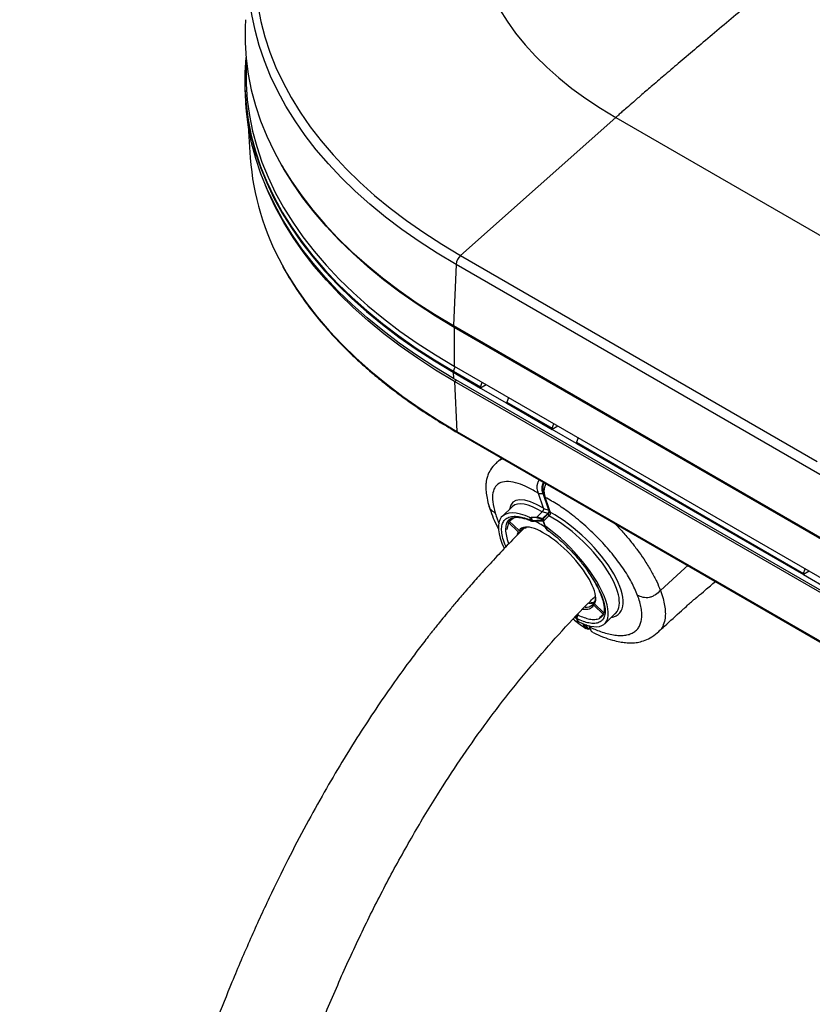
# Model space of a CAD drawing. Header units: millimetres. Extents: x 1588 to 4263, y 172 to 3488.
# Tile 38 of 46: x 1588 to 1866, y 2898 to 3243. Entities that reach past the tile are written whole.
import ezdxf

# ---------------------------------------------------------------- set-up
doc = ezdxf.new("R2010")
doc.units = ezdxf.units.MM
doc.header["$LTSCALE"] = 13

msp = doc.modelspace()

# ---------------------------------------------------------------- linework, layer by layer
at = {"color": 7, "linetype": 'Continuous', "lineweight": 25}
for p, q in [((1667.8, 3228.86), (1667.8, 3223.02)), ((1667.51, 3226.83), (1667.49, 3226.44)), ((1667.49, 3215.77), (1667.63, 3213.6)), ((1797.23, 3208.56), (1742.88, 3160.21)), ((1797.23, 3208.56), (2051.78, 3061.61)), ((1668.52, 3205.65), (1669.24, 3194.41)), ((1680.2, 3191.86), (1680.63, 3191.12)), ((1742.88, 3160.21), (1867.77, 3088.11)), ((1741.31, 3157.07), (1740.37, 3135.7)), ((1995.87, 3010.12), (1741.31, 3157.07)), ((1740.37, 3135.7), (1994.93, 2988.75)), ((1740.68, 3135.07), (1740.37, 3135.7)), ((1995.24, 2988.12), (1740.68, 3135.07)), ((1740.68, 3135.07), (1740.68, 3121.43)), ((1740.36, 3119.73), (1740.94, 3121.29)), ((1740.68, 3121.43), (1995.24, 2974.48)), ((1740.36, 3119.73), (1740.34, 3119.33)), ((1740.34, 3119.33), (1740.44, 3117.21)), ((1740.34, 3119.33), (1749.87, 3113.83)), ((1740.36, 3119.73), (1749.89, 3114.23)), ((1995, 2970.26), (1740.44, 3117.21)), ((1740.77, 3116.17), (1741.5, 3116.6)), ((1995.33, 2969.22), (1740.77, 3116.17)), ((1740.77, 3116.17), (1741.59, 3098.64)), ((1751.87, 3114.98), (1749.87, 3113.82)), ((1749.88, 3114.16), (1749.87, 3113.82)), ((1749.88, 3114.16), (1749.87, 3113.83)), ((1749.87, 3113.83), (1749.87, 3113.82)), ((1749.87, 3113.82), (1759.1, 3108.5)), ((1749.89, 3114.23), (1749.88, 3114.16)), ((1749.89, 3114.23), (1750.44, 3115.8)), ((1759.72, 3110.45), (1759.12, 3108.9)), ((1759.1, 3108.5), (1759.12, 3108.9)), ((1759.1, 3108.5), (1774.99, 3099.33)), ((1759.12, 3108.9), (1775, 3099.74)), ((1776.98, 3100.48), (1774.99, 3099.33)), ((1774.99, 3099.33), (1775, 3099.74)), ((1783.48, 3094.42), (1774.99, 3099.33)), ((1775, 3099.74), (1775.56, 3101.3)), ((1741.59, 3098.64), (1996.14, 2951.69)), ((1741.79, 3098.22), (1996.35, 2951.27)), ((1784.1, 3096.37), (1783.5, 3094.83)), ((1783.5, 3094.83), (1783.48, 3094.42)), ((1783.48, 3094.42), (1863.01, 3048.51)), ((1783.5, 3094.83), (1863.02, 3048.92)), ((1757.22, 3089.32), (1755.78, 3087.98)), ((1769.77, 3079.76), (1769.93, 3080.53)), ((1770.15, 3081.16), (1770.42, 3081.69)), ((1772.29, 3079.16), (1772.14, 3078.4)), ((1772.79, 3080.33), (1772.52, 3079.79)), ((1770.17, 3076.92), (1771.82, 3076.85)), ((1771.94, 3071.74), (1770.17, 3076.92)), ((1773.81, 3071.01), (1771.82, 3076.85)), ((1772, 3076.75), (1773.99, 3070.91)), ((1772.54, 3075.55), (1772.01, 3076.74)), ((1772.01, 3076.74), (1774, 3070.9)), ((1774.3, 3070.38), (1772.54, 3075.55)), ((1761.11, 3072.39), (1757.44, 3068.88)), ((1771.94, 3071.74), (1771.95, 3071.67)), ((1759.96, 3067.19), (1761.78, 3068.59)), ((1759.96, 3067.19), (1761.24, 3068.41)), ((1767.51, 3067.54), (1767.17, 3068.54)), ((1767.61, 3068.47), (1767.96, 3067.43)), ((1771.64, 3067.79), (1769.13, 3068.55)), ((1771.49, 3070.45), (1769.66, 3068.7)), ((1769.66, 3068.7), (1771.58, 3068.12)), ((1771.56, 3070.54), (1771.49, 3070.45)), ((1773.42, 3069.88), (1771.56, 3070.54)), ((1771.58, 3068.12), (1773.42, 3069.88)), ((1773.57, 3069.76), (1771.73, 3068)), ((1773.61, 3069.78), (1771.76, 3068.01)), ((1771.95, 3071.67), (1773.81, 3071.01)), ((1773.85, 3069.09), (1772.02, 3067.34)), ((1773.94, 3069.17), (1773.61, 3069.78)), ((1773.85, 3069.09), (1773.94, 3069.17)), ((1773.99, 3070.91), (1774, 3070.9)), ((1774, 3070.9), (1774.33, 3070.29)), ((1774.33, 3070.29), (1774.3, 3070.38)), ((1759.68, 3066.72), (1759.09, 3064.3)), ((1759.68, 3066.72), (1760.07, 3067.09)), ((1763.07, 3063.43), (1759.68, 3066.72)), ((1759.89, 3067.66), (1759.81, 3067.6)), ((1763.35, 3063.9), (1759.96, 3067.19)), ((1765.39, 3065.15), (1764.06, 3063.88)), ((1767.77, 3067.27), (1767.79, 3067.26)), ((1771.65, 3067.85), (1771.63, 3067.84)), ((1771.64, 3067.79), (1771.71, 3067.6)), ((1771.66, 3067.73), (1771.74, 3067.5)), ((1771.98, 3066.91), (1771.66, 3067.73)), ((1771.71, 3067.6), (1771.71, 3067.58)), ((1771.74, 3067.5), (1771.75, 3067.48)), ((1771.74, 3067.5), (1771.75, 3067.48)), ((1771.76, 3068.01), (1772.02, 3067.34)), ((1772.78, 3064.65), (1772.42, 3065.69)), ((1772.7, 3065.34), (1773.04, 3064.35)), ((1773.04, 3064.35), (1773.74, 3063.8)), ((1773.15, 3064.16), (1773.14, 3064.17)), ((1773.14, 3064.15), (1773.81, 3063.68)), ((1865.01, 3049.66), (1863.01, 3048.51)), ((1863.02, 3048.92), (1863.01, 3048.51)), ((1863.01, 3048.51), (1872.23, 3043.19)), ((1863.02, 3048.92), (1863.58, 3050.49)), ((1789.66, 3038.61), (1789.51, 3038.46)), ((1789.53, 3037.78), (1792.92, 3034.49)), ((1789.81, 3038.25), (1793.07, 3035.1)), ((1783.24, 3033.87), (1783.44, 3033.31)), ((1783.47, 3033.3), (1783.25, 3033.88)), ((1784.02, 3034.48), (1784.07, 3034.33)), ((1792.92, 3034.49), (1791.52, 3033.39)), ((1792.33, 3033.82), (1792.4, 3033.87)), ((1793.4, 3031.31), (1797.07, 3034.83)), ((1782.95, 3033.57), (1783.49, 3033.17)), ((1783.81, 3032.28), (1783.47, 3033.3)), ((1783.72, 3033), (1784.06, 3032.03)), ((1788, 3030.22), (1787.77, 3030.72)), ((1788, 3030.22), (1787.87, 3030.59)), ((1787.31, 3029.43), (1786.86, 3029.6)), ((1787.8, 3029.43), (1788.12, 3029.47)), ((1788.04, 3030), (1788.15, 3029.84)), ((1788.11, 3029.82), (1788.31, 3029.39))]:
    msp.add_line(p, q, dxfattribs=at)
at = {"color": 7, "linetype": 'Continuous', "lineweight": 25, "flags": 128}
for points in [[(1670.92, 3258.58), (1671.24, 3253.11), (1671.91, 3247.65), (1672.96, 3242.21), (1674.36, 3236.8), (1676.13, 3231.42), (1678.25, 3226.08), (1680.73, 3220.8), (1683.56, 3215.58), (1686.74, 3210.42), (1690.26, 3205.34), (1694.11, 3200.34), (1698.3, 3195.43), (1702.81, 3190.61), (1707.64, 3185.9), (1712.79, 3181.3), (1718.23, 3176.82), (1723.97, 3172.47), (1730, 3168.24), (1736.3, 3164.16), (1742.88, 3160.21)], [(1741.31, 3157.07), (1734.73, 3161.02), (1728.41, 3165.12), (1722.36, 3169.35), (1716.6, 3173.71), (1711.14, 3178.19), (1705.97, 3182.8), (1701.12, 3187.51), (1696.58, 3192.33), (1692.37, 3197.24), (1688.48, 3202.25), (1684.93, 3207.33), (1681.72, 3212.49), (1678.85, 3217.72), (1676.34, 3223.01), (1674.17, 3228.35), (1672.36, 3233.73), (1670.91, 3239.15), (1669.82, 3244.6), (1669.1, 3250.07), (1668.93, 3251.91)], [(1756.51, 3246.52), (1759.16, 3242.28), (1762.15, 3238.12), (1765.46, 3234.04), (1769.1, 3230.06), (1773.06, 3226.18), (1777.31, 3222.4), (1781.87, 3218.75), (1786.72, 3215.22), (1791.84, 3211.82), (1797.23, 3208.56)], [(1667.52, 3242.8), (1667.4, 3240.22), (1667.4, 3234.71), (1667.76, 3229.2), (1668.49, 3223.7), (1669.59, 3218.23), (1671.05, 3212.78), (1672.86, 3207.37), (1675.04, 3202), (1677.57, 3196.68), (1680.45, 3191.42), (1683.68, 3186.24), (1687.25, 3181.12), (1691.16, 3176.09), (1695.4, 3171.15), (1699.96, 3166.31), (1704.84, 3161.57), (1710.03, 3156.94), (1715.52, 3152.43), (1721.31, 3148.04), (1727.39, 3143.79), (1733.75, 3139.68), (1740.37, 3135.7)], [(1667.73, 3229.53), (1667.39, 3224.26), (1667.39, 3218.74), (1667.75, 3213.23), (1668.48, 3207.74), (1669.58, 3202.26), (1671.04, 3196.81), (1672.86, 3191.4), (1675.03, 3186.03), (1677.56, 3180.71), (1680.44, 3175.46), (1683.67, 3170.27), (1687.24, 3165.15), (1691.15, 3160.12), (1695.39, 3155.18), (1699.95, 3150.34), (1704.83, 3145.6), (1710.02, 3140.97), (1715.52, 3136.46), (1721.31, 3132.08), (1727.38, 3127.82), (1733.74, 3123.71), (1740.36, 3119.73)], [(1667.49, 3226.44), (1667.36, 3223.86), (1667.36, 3218.35), (1667.73, 3212.84), (1668.46, 3207.34), (1669.55, 3201.86), (1671.01, 3196.41), (1672.83, 3191), (1675.01, 3185.63), (1677.54, 3180.31), (1680.42, 3175.06), (1683.65, 3169.87), (1687.22, 3164.75), (1691.13, 3159.72), (1695.36, 3154.78), (1699.93, 3149.93), (1704.81, 3145.19), (1710, 3140.57), (1715.5, 3136.05), (1721.29, 3131.67), (1727.36, 3127.42), (1733.72, 3123.3), (1740.34, 3119.33)], [(1667.8, 3223.02), (1667.84, 3220.26), (1668.21, 3214.76), (1668.94, 3209.28), (1670.03, 3203.81), (1671.49, 3198.37), (1673.3, 3192.97), (1675.47, 3187.61), (1678, 3182.3), (1680.88, 3177.06), (1684.1, 3171.88), (1687.66, 3166.77), (1691.56, 3161.75), (1695.79, 3156.82), (1700.35, 3151.98), (1705.22, 3147.25), (1710.4, 3142.63), (1715.89, 3138.13), (1721.66, 3133.75), (1727.73, 3129.51), (1734.07, 3125.4), (1740.68, 3121.43)], [(1740.44, 3117.21), (1733.82, 3121.18), (1727.47, 3125.3), (1721.4, 3129.55), (1715.61, 3133.93), (1710.12, 3138.44), (1704.93, 3143.06), (1700.05, 3147.8), (1695.49, 3152.64), (1691.25, 3157.58), (1687.35, 3162.61), (1683.78, 3167.72), (1680.55, 3172.91), (1677.67, 3178.16), (1675.14, 3183.48), (1672.97, 3188.84), (1671.15, 3194.25), (1669.69, 3199.7), (1668.6, 3205.18), (1667.87, 3210.67), (1667.63, 3213.6)], [(1740.68, 3135.07), (1734.07, 3139.04), (1727.73, 3143.14), (1721.67, 3147.39), (1715.89, 3151.77), (1710.4, 3156.27), (1705.22, 3160.89), (1700.35, 3165.62), (1695.79, 3170.45), (1691.56, 3175.39), (1687.66, 3180.41), (1684.1, 3185.51), (1680.88, 3190.69), (1680.63, 3191.12)], [(1740.77, 3116.17), (1734.16, 3120.14), (1727.82, 3124.24), (1721.76, 3128.49), (1715.98, 3132.86), (1710.5, 3137.36), (1705.32, 3141.98), (1700.45, 3146.71), (1695.9, 3151.54), (1691.67, 3156.47), (1687.77, 3161.49), (1684.21, 3166.59), (1680.99, 3171.77), (1678.11, 3177.01), (1675.59, 3182.32), (1674.57, 3184.71)], [(1680.37, 3157.02), (1682.08, 3153.98), (1685.29, 3148.82), (1688.84, 3143.74), (1692.71, 3138.75), (1696.92, 3133.84), (1701.45, 3129.03), (1706.3, 3124.33), (1711.46, 3119.73), (1716.91, 3115.25), (1722.66, 3110.9), (1728.7, 3106.67), (1735.01, 3102.58), (1741.59, 3098.64)], [(1772.11, 3080.65), (1771.85, 3080.14), (1771.64, 3079.28), (1771.64, 3078.17), (1771.87, 3077.16), (1772.01, 3076.74), (1772.01, 3076.74), (1772.01, 3076.74)], [(1812.88, 3042.94), (1821.44, 3050.76), (1822.45, 3051.66)]]:
    msp.add_lwpolyline(points, dxfattribs=at)
at = {"color": 7, "linetype": 'Continuous', "lineweight": 25}
for centre, radius, start, end in [((1759.56, 3200.94), 90.55, 184.1371, 209.0145), ((1746.06, 3156.67), 4.76, 131.8966, 175.1274), ((1742.06, 3098.62), 0.48, 177.4792, 235.285), ((1773.01, 3069.42), 0.618, 30.3799, 47.5188), ((1773.6, 3069.73), 0.0485, 81.528, 130.0142), ((1773.83, 3071.35), 0.335, 267.4508, 292.1653), ((1767.96, 3068.4), 0.971, 242.2697, 270.3364), ((1767.99, 3067.75), 0.527, 203.5798, 245.7453), ((1768.17, 3068.19), 1, 246.8776, 275.0869), ((1768.3, 3067.54), 0.351, 199.096, 263.6863), ((1771.89, 3067.81), 0.242, 121.9689, 197.8229), ((1771.9, 3067.82), 0.254, 133.7466, 198.8274), ((1771.76, 3067.96), 0.0485, 81.528, 130.0142), ((1773.33, 3064.86), 0.594, 201.0396, 240.1256), ((1773.72, 3064.98), 1, 199.9362, 234.3357), ((1773.29, 3064.38), 0.258, 186.5171, 232.9251), ((1784.34, 3033.48), 0.894, 107.7087, 191.6142), ((1784.91, 3033.4), 1.25, 132.0858, 198.8901), ((1784.02, 3033.51), 0.594, 201.0396, 240.1256), ((1786.45, 3031.26), 0.328, 268.3542, 298.1032)]:
    msp.add_arc(centre, radius, start, end, dxfattribs=at)
for centre, major_axis, ratio, start_param, end_param in [((1779.05, 3053.52), (-17.83, 20.31), 0.337248, 5.460854, 6.565042), ((1778.34, 3052.9), (-17.14, 19.58), 0.336043, 5.461791, 6.298213), ((1775.66, 3050.33), (-18.26, 18.52), 0.378069, 5.527747, 7.113559), ((1777.12, 3051.72), (29.56, -5.11), 0.543333, 1.936656, 1.990458), ((1772.84, 3070.51), (0.944, 0.555), 0.773482, 4.883624, 6.216508), ((1773.2, 3070.3), (0.656, 0.817), 0.622072, 4.565931, 5.898815), ((1778.34, 3052.9), (18.86, -17.93), 0.39874, 0.007189, 2.157579), ((1778.98, 3053.56), (19.55, -18.65), 0.397633, 5.997822, 8.441977), ((1776.58, 3051.08), (-12.82, 13.35), 0.351915, 5.997036, 6.383388), ((1776.58, 3051.08), (-12.82, 13.35), 0.351915, 3.433769, 5.997036), ((1776.58, 3051.08), (-16.11, 16.77), 0.351915, 5.295111, 5.548519), ((1771.54, 3068.02), (-0.068, 0.284), 0.213265, 3.935761, 4.991875), ((1771.86, 3067.93), (0.183, 0.197), 0.673618, 2.540278, 2.794081), ((1777.12, 3051.72), (-9.56, 26.84), 0.010713, 5.255868, 5.30967), ((1775.66, 3050.33), (-17.7, 19.04), 0.357918, 2.396989, 5.236609), ((1776.3, 3050.61), (-12.77, 13.39), 0.384208, 0.102561, 0.250461), ((1776.93, 3051.41), (-12.47, 12.98), 0.351459, 0.011091, 0.100665), ((1776.93, 3051.41), (-12.47, 12.98), 0.351459, 6.282508, 6.294276), ((1776.3, 3050.61), (-12.77, 13.39), 0.384208, 2.693504, 3.243195), ((1776.64, 3050.93), (-12.42, 13.03), 0.384663, 2.78019, 3.142355), ((1777.97, 3052.21), (-12.47, 12.98), 0.351459, 2.760741, 3.019243), ((1776.64, 3050.93), (-12.42, 13.03), 0.384663, 3.142355, 3.154598), ((1776.58, 3051.08), (-12.82, 13.35), 0.351915, 3.242754, 3.433769), ((1778.34, 3052.9), (18.86, -17.93), 0.39874, 6.264375, 6.290374), ((1777.12, 3051.72), (-9.56, 26.84), 0.010713, 2.32309, 2.376893)]:
    msp.add_ellipse(centre, major_axis=major_axis, ratio=ratio, start_param=start_param, end_param=end_param, dxfattribs=at)
for points, knots in [([(1885.01, 3281.35), (1882.74, 3279.61), (1877.94, 3275.94), (1870.44, 3270.01), (1862.37, 3263.51), (1853.95, 3256.63), (1845.94, 3250.01), (1838.55, 3243.85), (1831.94, 3238.3), (1825.71, 3233.04), (1819.98, 3228.18), (1814.85, 3223.81), (1810.39, 3219.99), (1806.65, 3216.78), (1803.63, 3214.17), (1801.3, 3212.14), (1799.56, 3210.62), (1798.27, 3209.49), (1797.54, 3208.84), (1797.23, 3208.56)], [0, 0, 0, 0, 0.076775, 0.162286, 0.25463, 0.351294, 0.449321, 0.528012, 0.603964, 0.67562, 0.741475, 0.800473, 0.85173, 0.894602, 0.929062, 0.955524, 0.974908, 0.989021, 1, 1, 1, 1]), ([(1680.45, 3156.76), (1680.46, 3156.74), (1681.3, 3155.08), (1683.25, 3151.83), (1686.33, 3147.02), (1689.74, 3142.29), (1693.42, 3137.63), (1697.4, 3133.05), (1701.65, 3128.55), (1706.18, 3124.15), (1710.98, 3119.84), (1716.04, 3115.63), (1721.36, 3111.54), (1726.93, 3107.55), (1732.74, 3103.69), (1737.73, 3100.59), (1740.8, 3098.8), (1741.79, 3098.22)], [0, 0, 0, 0, 0.000877, 0.074894, 0.14894, 0.223011, 0.297106, 0.371221, 0.445354, 0.5195, 0.593658, 0.667825, 0.741997, 0.816174, 0.890354, 0.964535, 1, 1, 1, 1]), ([(1755.77, 3087.98), (1755.78, 3087.99), (1755.93, 3088.15), (1756.27, 3088.4), (1756.79, 3088.73), (1757.24, 3088.96), (1757.55, 3089.05), (1757.64, 3089.08)], [0, 0, 0, 0, 0.021491, 0.303913, 0.590297, 0.880643, 1, 1, 1, 1]), ([(1755.76, 3087.98), (1755.04, 3087.25), (1753.75, 3085.95), (1752.59, 3083.86), (1752.06, 3082.2), (1751.83, 3080.91), (1751.71, 3079.42), (1751.78, 3077.53), (1752.11, 3075.16), (1752.62, 3073.32), (1752.89, 3072.33)], [0, 0, 0, 0, 0.159648, 0.286241, 0.381911, 0.462454, 0.563905, 0.687262, 0.832323, 1, 1, 1, 1]), ([(1770.17, 3076.92), (1768.9, 3077.67), (1766.34, 3079.17), (1762.77, 3080.6), (1759.54, 3081.25), (1756.88, 3080.9), (1755.03, 3079.56), (1754.07, 3077.24), (1753.96, 3074.11), (1754.65, 3071.4), (1755, 3070.05)], [0, 0, 0, 0, 0.112984, 0.225828, 0.355082, 0.483767, 0.613202, 0.741833, 0.871066, 1, 1, 1, 1]), ([(1769.74, 3078.9), (1769.73, 3079.04), (1769.73, 3079.32), (1769.76, 3079.62), (1769.77, 3079.76)], [0, 0, 0, 0, 0.51186, 1, 1, 1, 1]), ([(1770.17, 3076.92), (1769.99, 3077.47), (1769.79, 3078.09), (1769.74, 3078.82), (1769.74, 3078.9)], [0, 0, 0, 0, 0.896534, 1, 1, 1, 1]), ([(1769.93, 3080.53), (1769.96, 3080.63), (1770.02, 3080.84), (1770.11, 3081.05), (1770.15, 3081.16)], [0, 0, 0, 0, 0.498602, 1, 1, 1, 1]), ([(1771.82, 3076.85), (1771.82, 3076.85), (1771.67, 3077.3), (1771.42, 3078.05), (1771.39, 3079.25), (1771.59, 3080.16), (1771.85, 3080.62), (1771.95, 3080.81)], [0, 0, 0, 0, 0.000012, 0.414713, 0.684, 0.873166, 1, 1, 1, 1]), ([(1772.52, 3079.79), (1772.48, 3079.68), (1772.39, 3079.47), (1772.33, 3079.26), (1772.29, 3079.16)], [0, 0, 0, 0, 0.501399, 1, 1, 1, 1]), ([(1772.14, 3078.4), (1772.12, 3078.25), (1772.09, 3077.95), (1772.1, 3077.68), (1772.1, 3077.53)], [0, 0, 0, 0, 0.488121, 1, 1, 1, 1]), ([(1772.1, 3077.53), (1772.11, 3077.46), (1772.15, 3076.72), (1772.36, 3076.1), (1772.54, 3075.55)], [0, 0, 0, 0, 0.103117, 1, 1, 1, 1]), ([(1804.89, 3041.24), (1804.24, 3042.77), (1802.92, 3045.84), (1799.82, 3050.83), (1796.03, 3055.89), (1791.62, 3060.85), (1786.74, 3065.55), (1781.81, 3069.61), (1777.01, 3073.02), (1774.03, 3074.71), (1772.54, 3075.55)], [0, 0, 0, 0, 0.128934, 0.258167, 0.386798, 0.516233, 0.644918, 0.774172, 0.887013, 1, 1, 1, 1]), ([(1752.89, 3072.33), (1753.25, 3071.26), (1753.94, 3069.22), (1755.09, 3066.58), (1755.89, 3065.04), (1756.13, 3064.58)], [0, 0, 0, 0, 0.436435, 0.832184, 1, 1, 1, 1]), ([(1755, 3070.05), (1754.46, 3070.44), (1753.66, 3071.03), (1753.01, 3071.87), (1752.94, 3072.25), (1752.93, 3072.34)], [0, 0, 0, 0, 0.613333, 0.915424, 1, 1, 1, 1]), ([(1755, 3070.05), (1755.24, 3069.29), (1755.61, 3068.14), (1756.16, 3066.88), (1756.35, 3066.44)], [0, 0, 0, 0, 0.65434, 1, 1, 1, 1]), ([(1758.79, 3058.26), (1758.65, 3058.57), (1758.05, 3059.84), (1757.49, 3061.84), (1757.16, 3064.16), (1757.38, 3066.07), (1758.12, 3067.54), (1759.36, 3068.52), (1761.06, 3068.98), (1763.06, 3068.91), (1765.22, 3068.43), (1766.75, 3067.84), (1767.51, 3067.54)], [0, 0, 0, 0, 0.035244, 0.146462, 0.25768, 0.368897, 0.48013, 0.591362, 0.702614, 0.813866, 0.906933, 1, 1, 1, 1]), ([(1759.81, 3067.64), (1759.83, 3067.67), (1760.04, 3067.94), (1760.55, 3068.23), (1761.47, 3068.52), (1762.6, 3068.61), (1763.94, 3068.49), (1765.46, 3068.12), (1766.75, 3067.71), (1767.57, 3067.34), (1767.79, 3067.24)], [0, 0, 0, 0, 0.023866, 0.196106, 0.341851, 0.497025, 0.647867, 0.796435, 0.945091, 1, 1, 1, 1]), ([(1767.17, 3068.54), (1767.25, 3068.51), (1767.38, 3068.47), (1767.55, 3068.47), (1767.61, 3068.47)], [0, 0, 0, 0, 0.634959, 1, 1, 1, 1]), ([(1769.13, 3068.55), (1769.24, 3068.56), (1769.39, 3068.57), (1769.56, 3068.63), (1769.63, 3068.67), (1769.65, 3068.7), (1769.66, 3068.7)], [0, 0, 0, 0, 0.585744, 0.800254, 0.957156, 1, 1, 1, 1]), ([(1771.95, 3071.67), (1771.95, 3071.66), (1771.95, 3071.58), (1771.93, 3071.4), (1771.85, 3071.11), (1771.72, 3070.81), (1771.61, 3070.63), (1771.56, 3070.54)], [0, 0, 0, 0, 0.047529, 0.282199, 0.516946, 0.758648, 1, 1, 1, 1]), ([(1773.94, 3069.17), (1773.96, 3069.18), (1774.05, 3069.26), (1774.2, 3069.43), (1774.34, 3069.72), (1774.4, 3070.02), (1774.35, 3070.2), (1774.33, 3070.29)], [0, 0, 0, 0, 0.042433, 0.27632, 0.512292, 0.756341, 1, 1, 1, 1]), ([(1765.28, 3064.85), (1764.48, 3064.08), (1762.05, 3061.7), (1758.03, 3057.49), (1753.31, 3052.45), (1748.93, 3047.6), (1745.06, 3043.2), (1741.77, 3039.35), (1739.03, 3036.08), (1736.84, 3033.41), (1735.21, 3031.39), (1734.04, 3029.93), (1733.04, 3028.67), (1731.84, 3027.14), (1730.29, 3025.16), (1728.52, 3022.86), (1726.69, 3020.44), (1723.49, 3016.15), (1718.95, 3009.85), (1713.11, 3001.37), (1707.21, 2992.36), (1701.18, 2982.66), (1694.98, 2972.12), (1688.64, 2960.7), (1682.2, 2948.37), (1675.68, 2935.07), (1669.14, 2920.78), (1663, 2906.39), (1657.25, 2891.98), (1651.89, 2877.64), (1646.61, 2862.51), (1641.42, 2846.57), (1636.36, 2829.81), (1631.24, 2811.49), (1626.24, 2791.95), (1621.5, 2771.63), (1617.27, 2751.69), (1613.51, 2732.23), (1610.18, 2713.31), (1607.07, 2693.92), (1604.21, 2674.2), (1601.62, 2654.28), (1599.42, 2635.33), (1597.69, 2618.73), (1596.34, 2604.34), (1595.27, 2592.05), (1594.34, 2580.39), (1593.53, 2569.38), (1592.83, 2559.03), (1592.26, 2549.85), (1591.8, 2541.85), (1591.44, 2535.06), (1591.13, 2529.02), (1590.88, 2523.75), (1590.67, 2519.24), (1590.51, 2515.4), (1590.37, 2512), (1590.22, 2508.44), (1590.06, 2504.22), (1589.87, 2498.97), (1589.66, 2492.65), (1589.44, 2485.28), (1589.21, 2476.85), (1588.99, 2467.36), (1588.8, 2456.8), (1588.65, 2445.71), (1588.54, 2434.2), (1588.49, 2422.69), (1588.49, 2411.11), (1588.54, 2399.81), (1588.64, 2388.86), (1588.77, 2378.25), (1588.94, 2368.01), (1589.17, 2356.34), (1589.48, 2343.49), (1589.88, 2329.49), (1590.32, 2316.4), (1590.78, 2304.16), (1591.24, 2292.8), (1591.71, 2282.3), (1592.17, 2272.44), (1592.66, 2262.72), (1593.25, 2251.61), (1593.97, 2238.85), (1594.84, 2224.35), (1595.78, 2209.69), (1596.78, 2194.93), (1597.85, 2180.11), (1599.01, 2164.7), (1600.28, 2148.71), (1601.66, 2132.15), (1603.76, 2108.01), (1606.68, 2076.72), (1610.53, 2038.73), (1614.57, 2001.48), (1618.79, 1965.01), (1623.13, 1929.34), (1627.85, 1892.3), (1633.04, 1853.41), (1638.77, 1812.21), (1644.81, 1770.45), (1650.52, 1732.32), (1655.79, 1697.99), (1660.59, 1667.37), (1665.58, 1636.07), (1670.81, 1603.79), (1675.88, 1572.97), (1680.73, 1543.85), (1685.28, 1516.69), (1689.92, 1489.24), (1694.58, 1461.79), (1698.82, 1436.57), (1702.74, 1413.32), (1706.28, 1392.18), (1709.74, 1371.45), (1713.08, 1351.16), (1716.31, 1331.36), (1719.4, 1312.05), (1722.1, 1294.79), (1724.45, 1279.35), (1726.51, 1265.55), (1728.51, 1251.54), (1729.96, 1241.22), (1730.7, 1235.5), (1730.82, 1234.57)], [0, 0, 0, 0, 0.001574, 0.004829, 0.008133, 0.011196, 0.013884, 0.016199, 0.018142, 0.019714, 0.020913, 0.021674, 0.02225, 0.023109, 0.024303, 0.025663, 0.027034, 0.028416, 0.032889, 0.037485, 0.04224, 0.047322, 0.052769, 0.058597, 0.064826, 0.071479, 0.078581, 0.086161, 0.092864, 0.099939, 0.107404, 0.115281, 0.123588, 0.132346, 0.142637, 0.152897, 0.162994, 0.172902, 0.182595, 0.192045, 0.202838, 0.213221, 0.223159, 0.232619, 0.239447, 0.245971, 0.25218, 0.258062, 0.263608, 0.268791, 0.272844, 0.276502, 0.279759, 0.282612, 0.285055, 0.287069, 0.288838, 0.290586, 0.292843, 0.295707, 0.299141, 0.303152, 0.307745, 0.312929, 0.318711, 0.3251, 0.331194, 0.337703, 0.344143, 0.350408, 0.356495, 0.362399, 0.368118, 0.373648, 0.38195, 0.389769, 0.397096, 0.403923, 0.410354, 0.416254, 0.42164, 0.42705, 0.43271, 0.440504, 0.44873, 0.457391, 0.465493, 0.473941, 0.482738, 0.491881, 0.501369, 0.511174, 0.533406, 0.555286, 0.576775, 0.597841, 0.618452, 0.638581, 0.662031, 0.685826, 0.709904, 0.734176, 0.751522, 0.768882, 0.786613, 0.804877, 0.823571, 0.838486, 0.853531, 0.868639, 0.883664, 0.898322, 0.909905, 0.921179, 0.932116, 0.94269, 0.952874, 0.962643, 0.972051, 0.978699, 0.985399, 0.992092, 0.99872, 1, 1, 1, 1]), ([(1759.81, 3067.6), (1759.74, 3067.54), (1759.24, 3067.18), (1758.81, 3066.06), (1758.55, 3064.25), (1758.89, 3062.02), (1759.33, 3060.33), (1759.77, 3059.36), (1759.8, 3059.3)], [0, 0, 0, 0, 0.045498, 0.283592, 0.514946, 0.753006, 0.984358, 1, 1, 1, 1]), ([(1764.43, 3064.32), (1764.56, 3064.45), (1764.84, 3064.72), (1765.36, 3064.92), (1765.84, 3064.94), (1766.01, 3064.95)], [0, 0, 0, 0, 0.344988, 0.775764, 1, 1, 1, 1]), ([(1765.11, 3064.68), (1765.14, 3064.72), (1765.21, 3064.8), (1765.25, 3064.92), (1765.24, 3064.99), (1765.24, 3065.01)], [0, 0, 0, 0, 0.437142, 0.874285, 1, 1, 1, 1]), ([(1767.96, 3067.43), (1768.69, 3067.48), (1769.92, 3067.58), (1771.18, 3067.59), (1771.71, 3067.6)], [0, 0, 0, 0, 0.5880978, 1, 1, 1, 1]), ([(1768.26, 3067.19), (1768.54, 3067.22), (1769.67, 3067.35), (1770.88, 3067.36), (1771.78, 3067.37)], [0, 0, 0, 0, 0.245929, 1, 1, 1, 1]), ([(1771.71, 3067.58), (1771.73, 3067.53), (1771.77, 3067.41), (1771.79, 3067.35), (1771.78, 3067.36), (1771.78, 3067.36)], [0, 0, 0, 0, 0.443324, 0.8857128, 1, 1, 1, 1]), ([(1771.74, 3067.5), (1771.92, 3067.01), (1772.26, 3066.09), (1772.61, 3065.1), (1772.78, 3064.65)], [0, 0, 0, 0, 0.535251, 1, 1, 1, 1]), ([(1772.02, 3067.34), (1772.01, 3067.31), (1771.96, 3067.26), (1771.93, 3067.1), (1771.96, 3066.99), (1771.98, 3066.91)], [0, 0, 0, 0, 0.165683, 0.433593, 1, 1, 1, 1]), ([(1772.42, 3065.69), (1772.46, 3065.61), (1772.53, 3065.48), (1772.65, 3065.38), (1772.7, 3065.34)], [0, 0, 0, 0, 0.634902, 1, 1, 1, 1]), ([(1796.96, 3066.37), (1797.13, 3066.2), (1798.33, 3064.96), (1800.42, 3062.63), (1803.1, 3059.41), (1805.46, 3056.28), (1807.73, 3052.97), (1809.81, 3049.54), (1811.61, 3046.08), (1812.47, 3043.97), (1812.88, 3042.94)], [0, 0, 0, 0, 0.022813, 0.16171, 0.295824, 0.425155, 0.549706, 0.708293, 0.85839, 1, 1, 1, 1]), ([(1763.07, 3063.43), (1763.12, 3063.39), (1763.2, 3063.32), (1763.37, 3063.27), (1763.54, 3063.28), (1763.68, 3063.33), (1763.75, 3063.38), (1763.78, 3063.4)], [0, 0, 0, 0, 0.214652, 0.429304, 0.64397, 0.858668, 1, 1, 1, 1]), ([(1764.06, 3063.88), (1764.02, 3063.85), (1763.93, 3063.78), (1763.77, 3063.74), (1763.6, 3063.76), (1763.45, 3063.82), (1763.38, 3063.88), (1763.35, 3063.9)], [0, 0, 0, 0, 0.2147363, 0.4294731, 0.644194, 0.8588823, 1, 1, 1, 1]), ([(1773.74, 3063.8), (1774.55, 3063.18), (1776.36, 3061.82), (1779.19, 3059.26), (1782.08, 3056.34), (1784.81, 3053.22), (1787.05, 3050.36), (1788.21, 3048.57), (1788.68, 3047.85)], [0, 0, 0, 0, 0.148577, 0.327876, 0.512374, 0.691685, 0.876197, 1, 1, 1, 1]), ([(1788.68, 3047.85), (1788.9, 3047.52), (1789.85, 3046.13), (1791.13, 3043.76), (1792.46, 3040.85), (1793.28, 3038.23), (1793.61, 3035.93), (1793.42, 3034.06), (1792.73, 3032.63), (1791.56, 3031.72), (1789.93, 3031.33), (1788.02, 3031.47), (1785.93, 3032.03), (1784.46, 3032.67), (1783.72, 3033)], [0, 0, 0, 0, 0.02779, 0.12016, 0.209886, 0.302213, 0.391938, 0.484267, 0.573982, 0.666299, 0.75601, 0.848322, 0.92341, 1, 1, 1, 1]), ([(1788.56, 3047.93), (1788.94, 3047.33), (1789.77, 3046.04), (1790.81, 3044.13), (1791.72, 3042.22), (1792.42, 3040.43), (1792.91, 3038.79), (1793.18, 3037.34), (1793.24, 3036.09), (1793.1, 3035.08), (1792.83, 3034.32), (1792.54, 3033.99), (1792.41, 3033.83)], [0, 0, 0, 0, 0.089375, 0.193692, 0.296494, 0.399495, 0.50241, 0.603189, 0.704384, 0.805596, 0.906488, 1, 1, 1, 1]), ([(1825.92, 3040.79), (1826.81, 3041.56), (1828.87, 3043.37), (1830.95, 3045.09), (1832.14, 3046.07)], [0, 0, 0, 0, 0.427809, 1, 1, 1, 1]), ([(1753.75, 1315.54), (1753.16, 1319.24), (1751.64, 1328.9), (1749.2, 1343.95), (1746.49, 1360.54), (1743.91, 1376.18), (1741.46, 1390.87), (1739.31, 1403.72), (1737.45, 1414.78), (1735.87, 1424.16), (1734.42, 1432.79), (1733.05, 1440.92), (1731.25, 1451.56), (1728.94, 1465.2), (1726.08, 1482.07), (1723.12, 1499.63), (1720.02, 1518.07), (1716.8, 1537.29), (1713.46, 1557.31), (1710, 1578.13), (1706.44, 1599.76), (1702.78, 1622.22), (1699.08, 1645.12), (1695.35, 1668.46), (1691.62, 1692.2), (1687.84, 1716.55), (1684.07, 1741.28), (1679.14, 1774.2), (1673.18, 1815.17), (1665.95, 1867.21), (1658.75, 1922.16), (1651.72, 1979.84), (1646.18, 2029.46), (1641.91, 2071.05), (1638.7, 2104.65), (1635.76, 2137.9), (1633.12, 2170.67), (1630.8, 2202.64), (1628.8, 2233.69), (1627.11, 2263.79), (1625.72, 2293.11), (1624.64, 2321.17), (1623.84, 2348.04), (1623.31, 2373.85), (1623.07, 2394.63), (1622.99, 2410.61), (1622.99, 2421.97), (1623.03, 2433.15), (1623.13, 2444.03), (1623.27, 2454.37), (1623.43, 2463.97), (1623.62, 2472.75), (1623.82, 2480.7), (1624.03, 2487.85), (1624.22, 2493.82), (1624.39, 2498.72), (1624.53, 2502.65), (1624.66, 2506.1), (1624.78, 2509.14), (1624.91, 2512.28), (1625.07, 2516.01), (1625.28, 2520.74), (1625.55, 2526.46), (1625.89, 2533.17), (1626.3, 2540.86), (1626.84, 2550.05), (1627.51, 2560.64), (1628.34, 2572.53), (1629.31, 2585.04), (1630.59, 2600.17), (1632.28, 2618.08), (1634.54, 2638.97), (1637.23, 2660.93), (1640.42, 2683.9), (1643.96, 2706.31), (1647.8, 2727.98), (1651.87, 2748.74), (1656.45, 2769.83), (1661.54, 2790.99), (1667.08, 2811.86), (1673.06, 2832.27), (1679.49, 2852.2), (1686.41, 2871.74), (1693.63, 2890.3), (1701.1, 2907.87), (1708.77, 2924.44), (1716.92, 2940.58), (1725.54, 2956.26), (1734.17, 2970.61), (1742.7, 2983.7), (1751.05, 2995.59), (1759.8, 3007.1), (1768.94, 3018.24), (1778.48, 3028.95), (1785.57, 3036.56), (1789.53, 3040.39), (1790.13, 3040.96)], [0, 0, 0, 0, 0.005843, 0.015239, 0.024174, 0.032735, 0.040844, 0.048433, 0.054089, 0.059345, 0.064176, 0.068618, 0.073089, 0.082216, 0.09181, 0.102033, 0.112758, 0.123996, 0.135755, 0.148043, 0.160867, 0.174231, 0.188141, 0.201915, 0.216188, 0.230953, 0.245944, 0.261006, 0.290735, 0.320548, 0.355984, 0.391185, 0.425985, 0.446609, 0.467005, 0.487143, 0.506989, 0.526381, 0.544924, 0.562955, 0.580462, 0.597436, 0.613066, 0.628203, 0.642845, 0.649576, 0.656197, 0.662708, 0.669106, 0.675153, 0.680709, 0.685779, 0.69037, 0.694487, 0.698135, 0.700677, 0.702934, 0.70491, 0.706605, 0.708167, 0.710308, 0.713014, 0.716285, 0.720115, 0.724495, 0.729417, 0.735791, 0.742518, 0.749573, 0.756946, 0.767999, 0.779626, 0.791778, 0.804399, 0.817433, 0.828408, 0.839581, 0.850916, 0.862212, 0.873279, 0.883921, 0.894331, 0.90451, 0.914462, 0.92332, 0.932008, 0.940542, 0.948945, 0.957246, 0.964111, 0.970954, 0.977804, 0.984703, 0.991679, 0.998744, 1, 1, 1, 1]), ([(1788, 3030.22), (1789.3, 3029.64), (1791.45, 3028.68), (1794.23, 3027.83), (1796.45, 3027.35), (1798.49, 3027.15), (1800.33, 3027.21), (1801.96, 3027.54), (1803.35, 3028.14), (1804.5, 3029), (1805.38, 3030.11), (1806, 3031.45), (1806.34, 3033.02), (1806.41, 3034.81), (1806.19, 3036.79), (1805.71, 3038.92), (1805.17, 3040.47), (1804.89, 3041.24)], [0, 0, 0, 0, 0.098005, 0.162594, 0.227153, 0.291497, 0.355869, 0.420228, 0.484598, 0.549057, 0.613699, 0.677866, 0.742121, 0.806675, 0.871266, 0.935632, 1, 1, 1, 1]), ([(1812.88, 3042.94), (1812.32, 3042.42), (1811.49, 3041.63), (1810.11, 3040.84), (1808.99, 3040.45), (1807.85, 3040.35), (1806.41, 3040.55), (1805.5, 3040.97), (1804.89, 3041.24)], [0, 0, 0, 0, 0.254836, 0.380326, 0.5, 0.619682, 0.745187, 1, 1, 1, 1]), ([(1812.88, 3042.94), (1813.21, 3042.02), (1813.85, 3040.16), (1814.4, 3037.62), (1814.64, 3035.3), (1814.55, 3032.99), (1813.96, 3030.85), (1813.15, 3029.32), (1812.4, 3028.75), (1812.22, 3028.61)], [0, 0, 0, 0, 0.14464, 0.288127, 0.430463, 0.571651, 0.758062, 0.942447, 1, 1, 1, 1]), ([(1820.28, 3035.87), (1820.57, 3036.13), (1821.36, 3036.84), (1822.72, 3038.09), (1824.11, 3039.31), (1825.15, 3040.19), (1825.76, 3040.68), (1825.88, 3040.78), (1825.9, 3040.81)], [0, 0, 0, 0, 0.134416, 0.357388, 0.557604, 0.745769, 0.94042, 1, 1, 1, 1]), ([(1789.69, 3038.81), (1789.59, 3038.77), (1789.29, 3038.64), (1788.83, 3038.64), (1788.53, 3038.64)], [0, 0, 0, 0, 0.3374748, 1, 1, 1, 1]), ([(1789.43, 3038.38), (1789.38, 3038.29), (1789.29, 3038.13), (1789.16, 3038.02), (1789.1, 3037.98)], [0, 0, 0, 0, 0.558427, 1, 1, 1, 1]), ([(1789.51, 3038.46), (1789.47, 3038.42), (1789.41, 3038.34), (1789.37, 3038.18), (1789.38, 3038.01), (1789.44, 3037.88), (1789.51, 3037.81), (1789.53, 3037.78)], [0, 0, 0, 0, 0.2147363, 0.4294731, 0.644194, 0.8588823, 1, 1, 1, 1]), ([(1789.81, 3038.25), (1789.78, 3038.3), (1789.7, 3038.38), (1789.65, 3038.55), (1789.66, 3038.71), (1789.71, 3038.84), (1789.77, 3038.91), (1789.79, 3038.93)], [0, 0, 0, 0, 0.214652, 0.429304, 0.64397, 0.858668, 1, 1, 1, 1]), ([(1790.04, 3039.98), (1790.01, 3039.73), (1789.94, 3039.24), (1789.76, 3038.91), (1789.66, 3038.75)], [0, 0, 0, 0, 0.5070179, 1, 1, 1, 1]), ([(1784.07, 3034.33), (1784.76, 3034.03), (1786.17, 3033.41), (1788.15, 3032.87), (1789.99, 3032.73), (1791.46, 3033.02), (1792.07, 3033.58), (1792.33, 3033.82)], [0, 0, 0, 0, 0.187354, 0.378454, 0.602291, 0.832618, 1, 1, 1, 1]), ([(1812.27, 3028.55), (1812.96, 3029.19), (1815.62, 3031.67), (1818.3, 3034.07), (1820.29, 3035.85)], [0, 0, 0, 0, 0.2559428, 1, 1, 1, 1]), ([(1782.36, 3032.95), (1782.51, 3032.82), (1784, 3031.57), (1785.45, 3030.57), (1786.76, 3029.67)], [0, 0, 0, 0, 0.098452, 1, 1, 1, 1]), ([(1784.06, 3032.03), (1783.99, 3032.07), (1783.88, 3032.14), (1783.83, 3032.24), (1783.81, 3032.28)], [0, 0, 0, 0, 0.634959, 1, 1, 1, 1]), ([(1785.63, 3031.58), (1785.82, 3031.05), (1786.03, 3030.46), (1786.37, 3030.02), (1786.41, 3029.98)], [0, 0, 0, 0, 0.895758, 1, 1, 1, 1]), ([(1788.27, 3029.51), (1788.22, 3029.5), (1787.9, 3029.39), (1787.33, 3029.6), (1786.87, 3030.06), (1786.59, 3030.57), (1786.49, 3030.8), (1786.44, 3030.93)], [0, 0, 0, 0, 0.051568, 0.341122, 0.719849, 0.849772, 1, 1, 1, 1]), ([(1786.68, 3031.02), (1786.78, 3030.8), (1787.02, 3030.29), (1787.42, 3029.76), (1787.83, 3029.7), (1787.93, 3029.69)], [0, 0, 0, 0, 0.358295, 0.8338834, 1, 1, 1, 1]), ([(1787.77, 3030.69), (1787.78, 3030.66), (1787.84, 3030.52), (1787.94, 3030.26), (1788, 3030.09), (1788.04, 3030)], [0, 0, 0, 0, 0.109356, 0.552525, 1, 1, 1, 1]), ([(1786.86, 3029.6), (1786.85, 3029.6), (1786.68, 3029.7), (1786.54, 3029.84), (1786.41, 3029.98)], [0, 0, 0, 0, 0.063111, 1, 1, 1, 1]), ([(1787.74, 3029.42), (1787.66, 3029.42), (1787.52, 3029.41), (1787.38, 3029.42), (1787.31, 3029.43)], [0, 0, 0, 0, 0.50138, 1, 1, 1, 1]), ([(1788, 3030.22), (1788.18, 3029.68), (1788.39, 3029.09), (1788.74, 3028.66), (1788.78, 3028.61)], [0, 0, 0, 0, 0.8955216, 1, 1, 1, 1]), ([(1788.78, 3028.61), (1788.91, 3028.48), (1789.05, 3028.34), (1789.21, 3028.24), (1789.22, 3028.23)], [0, 0, 0, 0, 0.937579, 1, 1, 1, 1]), ([(1789.32, 3028.19), (1790.52, 3027.65), (1792.85, 3026.59), (1795.95, 3025.58), (1798.52, 3024.97), (1800.38, 3024.7), (1801.9, 3024.59), (1803.49, 3024.6), (1805.43, 3024.84), (1807.67, 3025.49), (1810.08, 3026.69), (1811.51, 3027.91), (1812.28, 3028.56)], [0, 0, 0, 0, 0.13561, 0.263241, 0.371126, 0.458218, 0.510099, 0.575847, 0.657785, 0.755811, 0.869725, 1, 1, 1, 1])]:
    msp.add_open_spline(points, degree=3, knots=knots, dxfattribs=at)
msp.add_open_spline([(1771.82, 3076.85), (1771.84, 3076.85), (1771.89, 3076.85), (1771.95, 3076.86), (1772.01, 3076.89), (1772.05, 3076.92), (1772.06, 3076.93)], degree=3, dxfattribs=at)

doc.saveas('drawing.dxf')
